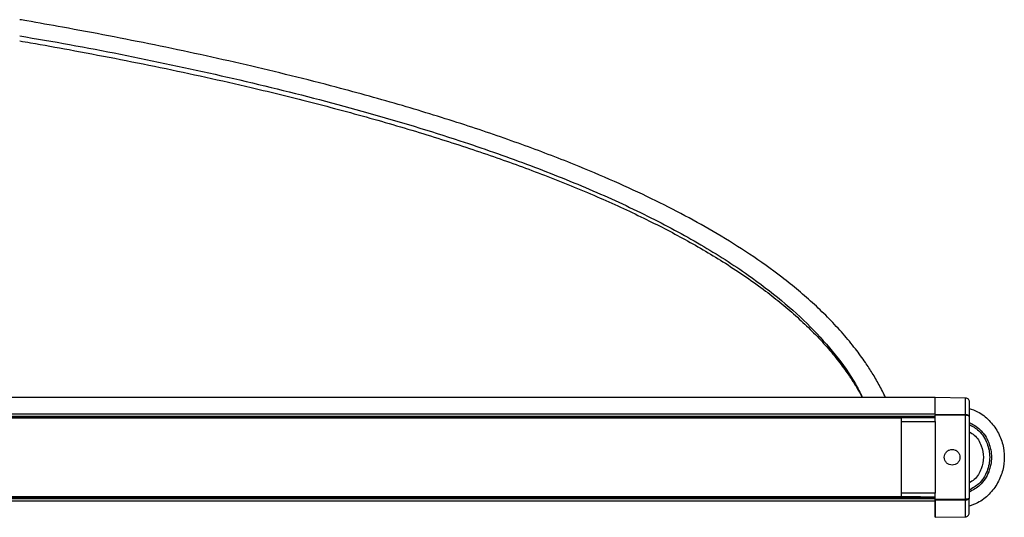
# Model space of a CAD drawing. Header units: millimetres. Extents: x 2355 to 3494, y 2627 to 6324.
# Tile 6 of 16: x 3305 to 3494, y 2811 to 2907. Entities that reach past the tile are written whole.
import ezdxf

# ---------------------------------------------------------------- set-up
doc = ezdxf.new("R2010")
doc.units = ezdxf.units.MM
doc.header["$LTSCALE"] = 20

msp = doc.modelspace()

# ---------------------------------------------------------------- linework, layer by layer
at = {"color": 7, "linetype": 'Continuous', "lineweight": 25}
for p, q in [((2456.63, 2834.41), (3480.44, 2834.41)), ((3480.44, 2834.41), (3486.26, 2834.3)), ((2456.63, 2831.25), (3480.44, 2831.25)), ((2456.63, 2830.81), (3480.44, 2830.81)), ((2463.44, 2830.66), (3473.94, 2830.66)), ((2463.44, 2830.46), (3473.94, 2830.46)), ((3473.94, 2830.61), (3480.44, 2830.61)), ((3473.94, 2830.61), (3480.44, 2830.61)), ((3480.44, 2830.51), (3473.94, 2830.4)), ((3480.44, 2830.46), (3473.94, 2830.46)), ((3473.94, 2830.46), (3473.94, 2815.36)), ((3473.94, 2829.76), (3473.94, 2816.05)), ((3473.94, 2829.76), (3480.44, 2829.76)), ((3480.44, 2831.15), (3486.26, 2831.11)), ((3480.44, 2829.76), (3480.44, 2831)), ((3486.26, 2830.96), (3480.44, 2831)), ((3480.44, 2829.76), (3480.44, 2816.05)), ((3486.26, 2814.85), (3486.26, 2830.96)), ((3486.94, 2830.73), (3486.94, 2815.08)), ((2456.63, 2815), (3480.44, 2815)), ((2456.63, 2814.57), (3480.44, 2814.57)), ((2463.44, 2815.36), (3473.94, 2815.36)), ((2463.44, 2815.17), (3473.94, 2815.17)), ((3480.44, 2816.05), (3473.94, 2816.05)), ((3473.94, 2815.42), (3480.44, 2815.31)), ((3473.94, 2815.36), (3477.65, 2815.36)), ((3473.94, 2815.21), (3480.44, 2815.21)), ((3473.94, 2815.21), (3480.44, 2815.21)), ((3480.44, 2814.81), (3480.44, 2816.05)), ((3486.26, 2814.85), (3480.44, 2814.81)), ((3486.26, 2814.7), (3480.44, 2814.66)), ((3480.44, 2811.41), (3486.26, 2811.51))]:
    msp.add_line(p, q, dxfattribs=at)
for points, knots in [([(3470.91, 2834.41), (3470.52, 2835.21), (3469.75, 2836.77), (3468.44, 2838.98), (3466.94, 2841.29), (3465.1, 2843.81), (3462.8, 2846.6), (3460.17, 2849.43), (3457.32, 2852.2), (3454.28, 2854.86), (3450.2, 2858.13), (3445.04, 2861.8), (3438.8, 2865.7), (3432.51, 2869.23), (3425.95, 2872.56), (3418.87, 2875.84), (3410.6, 2879.32), (3401.03, 2882.97), (3390.04, 2886.73), (3378.15, 2890.39), (3364.18, 2894.27), (3348.31, 2898.18), (3330.78, 2901.99), (3316.74, 2904.68), (3308.13, 2906.22), (3305.39, 2906.68), (3304.94, 2906.76)], [0, 0, 0, 0, 0.017423, 0.034193, 0.04944, 0.069814, 0.093155, 0.117011, 0.141054, 0.165302, 0.189443, 0.233237, 0.274761, 0.313836, 0.353044, 0.394852, 0.439348, 0.495346, 0.555285, 0.619235, 0.686049, 0.776066, 0.866674, 0.957431, 0.993032, 1, 1, 1, 1]), ([(3304.94, 2903.65), (3308.13, 2903.11), (3317.8, 2901.47), (3333.93, 2898.23), (3353.04, 2893.92), (3371.56, 2889.09), (3387.91, 2884.15), (3402.06, 2879.2), (3414.09, 2874.41), (3425.28, 2869.28), (3435.5, 2863.8), (3444.05, 2858.35), (3451.02, 2853.04), (3456.63, 2847.96), (3461.35, 2842.62), (3464.66, 2838.11), (3466.04, 2835.27), (3466.46, 2834.41)], [0, 0, 0, 0, 0.050962, 0.154405, 0.256332, 0.356174, 0.453396, 0.525579, 0.595779, 0.663855, 0.729717, 0.793347, 0.841818, 0.889027, 0.935105, 0.980236, 1, 1, 1, 1]), ([(3304.94, 2902.69), (3305.64, 2902.58), (3308.8, 2902.04), (3317.78, 2900.42), (3331.9, 2897.68), (3347.63, 2894.21), (3361.53, 2890.8), (3373.5, 2887.57), (3384.93, 2884.16), (3395.61, 2880.64), (3405.8, 2876.92), (3415.43, 2873), (3424.41, 2868.89), (3432.65, 2864.64), (3440.52, 2860.02), (3446.61, 2855.83), (3451.09, 2852.31), (3454.06, 2849.75), (3456.84, 2847.11), (3459.39, 2844.41), (3461.63, 2841.75), (3463.4, 2839.37), (3464.79, 2837.27), (3465.75, 2835.71), (3466.26, 2834.72), (3466.42, 2834.41)], [0, 0, 0, 0, 0.011145, 0.050459, 0.143233, 0.235788, 0.301506, 0.366702, 0.430075, 0.489729, 0.545684, 0.604876, 0.659541, 0.710088, 0.762362, 0.81853, 0.842981, 0.867688, 0.89219, 0.916497, 0.94047, 0.961693, 0.97682, 0.992505, 1, 1, 1, 1]), ([(3480.44, 2831.15), (3480.44, 2831.23), (3480.44, 2831.37), (3480.44, 2831.58), (3480.44, 2831.79), (3480.44, 2831.98), (3480.44, 2832.17), (3480.44, 2832.36), (3480.44, 2832.68), (3480.44, 2833.11), (3480.44, 2833.58), (3480.44, 2833.95), (3480.44, 2834.17), (3480.44, 2834.29), (3480.44, 2834.36), (3480.44, 2834.4), (3480.44, 2834.4), (3480.44, 2834.41)], [0, 0, 0, 0, 0.035478, 0.070899, 0.106288, 0.141668, 0.177062, 0.212492, 0.247984, 0.373967, 0.500007, 0.62599, 0.75203, 0.814074, 0.876001, 0.937934, 1, 1, 1, 1]), ([(3486.26, 2834.3), (3486.34, 2834.3), (3486.43, 2834.29), (3486.6, 2834.22), (3486.68, 2834.16), (3486.81, 2834.03), (3486.86, 2833.94), (3486.93, 2833.77), (3486.94, 2833.69), (3486.94, 2833.6)], [0, 0, 0, 0, 0.25, 0.25, 0.5, 0.5, 0.75, 0.75, 1, 1, 1, 1]), ([(3486.94, 2833.6), (3486.94, 2833.6), (3486.94, 2833.6), (3486.94, 2833.59), (3486.94, 2833.56), (3486.94, 2833.52), (3486.94, 2833.48), (3486.94, 2833.38), (3486.94, 2833.2), (3486.94, 2832.88), (3486.94, 2832.46), (3486.94, 2832.02), (3486.94, 2831.58), (3486.94, 2831.17), (3486.94, 2830.88), (3486.94, 2830.73)], [0, 0, 0, 0, 0.041401, 0.082735, 0.124038, 0.165345, 0.20669, 0.248108, 0.374029, 0.500013, 0.625934, 0.751918, 0.834645, 0.917246, 1, 1, 1, 1]), ([(3486.94, 2832.28), (3487.5, 2832.09), (3488.93, 2831.59), (3490.85, 2830.05), (3492.51, 2827.89), (3493.48, 2825.43), (3493.8, 2822.91), (3493.48, 2820.38), (3492.51, 2817.92), (3490.85, 2815.76), (3488.93, 2814.22), (3487.5, 2813.72), (3486.94, 2813.53)], [0, 0, 0, 0, 0.071582, 0.182487, 0.293392, 0.400296, 0.5, 0.599704, 0.706608, 0.817513, 0.928418, 1, 1, 1, 1]), ([(3486.26, 2831.11), (3486.28, 2831.11), (3486.33, 2831.11), (3486.41, 2831.1), (3486.48, 2831.09), (3486.56, 2831.07), (3486.63, 2831.05), (3486.7, 2831.02), (3486.77, 2830.98), (3486.85, 2830.93), (3486.91, 2830.86), (3486.94, 2830.79), (3486.94, 2830.75), (3486.94, 2830.73)], [0, 0, 0, 0, 0.066541, 0.135756, 0.207443, 0.281313, 0.357005, 0.434095, 0.512122, 0.633844, 0.7914, 0.898151, 1, 1, 1, 1]), ([(3486.94, 2830.73), (3486.94, 2830.74), (3486.94, 2830.76), (3486.92, 2830.78), (3486.89, 2830.82), (3486.84, 2830.85), (3486.76, 2830.89), (3486.65, 2830.92), (3486.52, 2830.94), (3486.39, 2830.95), (3486.3, 2830.96), (3486.26, 2830.96)], [0, 0, 0, 0, 0.078808, 0.160777, 0.245494, 0.367725, 0.490315, 0.626086, 0.757608, 0.882749, 1, 1, 1, 1]), ([(3486.94, 2829.6), (3487.68, 2829.19), (3489.31, 2828.29), (3490.84, 2825.81), (3491.41, 2822.91), (3490.84, 2820.01), (3489.31, 2817.52), (3487.68, 2816.62), (3486.94, 2816.22)], [0, 0, 0, 0, 0.148539, 0.331223, 0.5, 0.668777, 0.851461, 1, 1, 1, 1]), ([(3486.94, 2829.21), (3487.59, 2828.85), (3489.1, 2828.01), (3490.52, 2825.68), (3491.07, 2822.91), (3490.52, 2820.14), (3489.1, 2817.8), (3487.59, 2816.97), (3486.94, 2816.61)], [0, 0, 0, 0, 0.140824, 0.327517, 0.5, 0.672483, 0.859176, 1, 1, 1, 1]), ([(3486.94, 2827.8), (3487.29, 2827.6), (3488.34, 2826.99), (3489.38, 2825.21), (3489.85, 2822.91), (3489.38, 2820.61), (3488.34, 2818.82), (3487.29, 2818.21), (3486.94, 2818.01)], [0, 0, 0, 0, 0.101167, 0.308474, 0.5, 0.691526, 0.898833, 1, 1, 1, 1]), ([(3483.69, 2821.41), (3483.52, 2821.41), (3483.33, 2821.44), (3482.96, 2821.58), (3482.78, 2821.7), (3482.49, 2821.99), (3482.37, 2822.17), (3482.23, 2822.54), (3482.19, 2822.73), (3482.19, 2823.08), (3482.23, 2823.27), (3482.37, 2823.64), (3482.49, 2823.82), (3482.78, 2824.11), (3482.96, 2824.23), (3483.33, 2824.37), (3483.52, 2824.41), (3483.69, 2824.41)], [0, 0, 0, 0, 0.125, 0.125, 0.25, 0.25, 0.375, 0.375, 0.5, 0.5, 0.625, 0.625, 0.75, 0.75, 0.875, 0.875, 1, 1, 1, 1]), ([(3483.69, 2824.41), (3483.87, 2824.41), (3484.06, 2824.37), (3484.43, 2824.23), (3484.61, 2824.11), (3484.9, 2823.82), (3485.02, 2823.64), (3485.16, 2823.27), (3485.19, 2823.08), (3485.19, 2822.73), (3485.16, 2822.54), (3485.02, 2822.17), (3484.9, 2821.99), (3484.61, 2821.7), (3484.43, 2821.58), (3484.06, 2821.44), (3483.87, 2821.41), (3483.69, 2821.41)], [0, 0, 0, 0, 0.125, 0.125, 0.25, 0.25, 0.375, 0.375, 0.5, 0.5, 0.625, 0.625, 0.75, 0.75, 0.875, 0.875, 1, 1, 1, 1]), ([(3473.94, 2815.36), (3473.94, 2815.32), (3473.94, 2815.26), (3473.94, 2815.2), (3473.94, 2815.18), (3473.94, 2815.17)], [0, 0, 0, 0, 0.386974, 0.771179, 1, 1, 1, 1]), ([(3480.44, 2814.66), (3480.44, 2814.67), (3480.44, 2814.69), (3480.44, 2814.73), (3480.44, 2814.77), (3480.44, 2814.79), (3480.44, 2814.81)], [0, 0, 0, 0, 0.248605, 0.499937, 0.748628, 1, 1, 1, 1]), ([(3486.94, 2815.08), (3486.94, 2815.03), (3486.88, 2814.97), (3486.63, 2814.88), (3486.45, 2814.86), (3486.26, 2814.85)], [0, 0, 0, 0, 0.5, 0.5, 1, 1, 1, 1]), ([(3486.94, 2815.08), (3486.94, 2815.07), (3486.94, 2815.04), (3486.92, 2814.99), (3486.89, 2814.94), (3486.84, 2814.88), (3486.76, 2814.82), (3486.65, 2814.77), (3486.52, 2814.73), (3486.39, 2814.71), (3486.3, 2814.71), (3486.26, 2814.7)], [0, 0, 0, 0, 0.078802, 0.160746, 0.24542, 0.366703, 0.490341, 0.625513, 0.75686, 0.882212, 1, 1, 1, 1]), ([(3486.26, 2811.51), (3486.34, 2811.51), (3486.43, 2811.53), (3486.6, 2811.6), (3486.68, 2811.65), (3486.81, 2811.79), (3486.86, 2811.87), (3486.93, 2812.04), (3486.94, 2812.13), (3486.94, 2812.21)], [0, 0, 0, 0, 0.25, 0.25, 0.5, 0.5, 0.75, 0.75, 1, 1, 1, 1])]:
    msp.add_open_spline(points, degree=3, knots=knots, dxfattribs=at)
for points, degree in [([(3480.44, 2834.2), (3480.44, 2834.34), (3480.44, 2834.41)], 2), ([(3480.44, 2833.59), (3480.44, 2833.86), (3480.44, 2834.07), (3480.44, 2834.2)], 3), ([(3480.44, 2832.59), (3480.44, 2832.98), (3480.44, 2833.32), (3480.44, 2833.59)], 3), ([(3486.26, 2834.12), (3486.26, 2834.25), (3486.26, 2834.3)], 2), ([(3486.26, 2833.54), (3486.26, 2833.81), (3486.26, 2834), (3486.26, 2834.12)], 3), ([(3486.26, 2832.53), (3486.26, 2832.94), (3486.26, 2833.28), (3486.26, 2833.54)], 3), ([(3480.44, 2831.25), (3480.44, 2831.74), (3480.44, 2832.19), (3480.44, 2832.59)], 3), ([(3486.26, 2831.11), (3486.26, 2831.65), (3486.26, 2832.13), (3486.26, 2832.53)], 3), ([(3473.94, 2830.66), (3473.94, 2830.64), (3473.94, 2830.6)], 2), ([(3473.94, 2830.6), (3473.94, 2830.56), (3473.94, 2830.5), (3473.94, 2830.46)], 3), ([(3473.94, 2830.4), (3473.94, 2830.39), (3473.94, 2830.36)], 2), ([(3473.94, 2830.36), (3473.94, 2830.32), (3473.94, 2830.28), (3473.94, 2830.21)], 3), ([(3473.94, 2830.21), (3473.94, 2830.15), (3473.94, 2830.08), (3473.94, 2830)], 3), ([(3473.94, 2830), (3473.94, 2829.92), (3473.94, 2829.84), (3473.94, 2829.76)], 3), ([(3480.44, 2831.15), (3480.44, 2831.12), (3480.44, 2831.06), (3480.44, 2831)], 3), ([(3486.26, 2830.96), (3486.26, 2831.01), (3486.26, 2831.07), (3486.26, 2831.11)], 3), ([(3473.94, 2816.05), (3473.94, 2815.97), (3473.94, 2815.88), (3473.94, 2815.8)], 3), ([(3473.94, 2815.8), (3473.94, 2815.73), (3473.94, 2815.66), (3473.94, 2815.6)], 3), ([(3473.94, 2815.6), (3473.94, 2815.54), (3473.94, 2815.49), (3473.94, 2815.46)], 3), ([(3473.94, 2815.46), (3473.94, 2815.43), (3473.94, 2815.41)], 2), ([(3480.44, 2814.66), (3480.44, 2814.11), (3480.44, 2813.62), (3480.44, 2813.21)], 3), ([(3480.44, 2813.23), (3480.44, 2813.62), (3480.44, 2814.07), (3480.44, 2814.57)], 3), ([(3486.26, 2814.85), (3486.26, 2814.8), (3486.26, 2814.74), (3486.26, 2814.7)], 3), ([(3486.26, 2813.28), (3486.26, 2813.69), (3486.26, 2814.16), (3486.26, 2814.7)], 3), ([(3486.94, 2813.8), (3486.94, 2814.17), (3486.94, 2814.6), (3486.94, 2815.08)], 3), ([(3480.44, 2812.22), (3480.44, 2812.49), (3480.44, 2812.83), (3480.44, 2813.23)], 3), ([(3480.44, 2813.21), (3480.44, 2812.79), (3480.44, 2812.45), (3480.44, 2812.18)], 3), ([(3486.26, 2812.27), (3486.26, 2812.53), (3486.26, 2812.87), (3486.26, 2813.28)], 3), ([(3486.94, 2812.89), (3486.94, 2813.13), (3486.94, 2813.43), (3486.94, 2813.8)], 3), ([(3486.94, 2812.37), (3486.94, 2812.48), (3486.94, 2812.65), (3486.94, 2812.89)], 3), ([(3480.44, 2811.61), (3480.44, 2811.74), (3480.44, 2811.95), (3480.44, 2812.22)], 3), ([(3480.44, 2812.18), (3480.44, 2811.91), (3480.44, 2811.72), (3480.44, 2811.59)], 3), ([(3480.44, 2811.41), (3480.44, 2811.47), (3480.44, 2811.61)], 2), ([(3480.44, 2811.59), (3480.44, 2811.46), (3480.44, 2811.41)], 2), ([(3486.26, 2811.69), (3486.26, 2811.81), (3486.26, 2812), (3486.26, 2812.27)], 3), ([(3486.26, 2811.51), (3486.26, 2811.56), (3486.26, 2811.69)], 2), ([(3486.94, 2812.21), (3486.94, 2812.26), (3486.94, 2812.37)], 2)]:
    msp.add_open_spline(points, degree=degree, dxfattribs=at)

doc.saveas('drawing.dxf')
